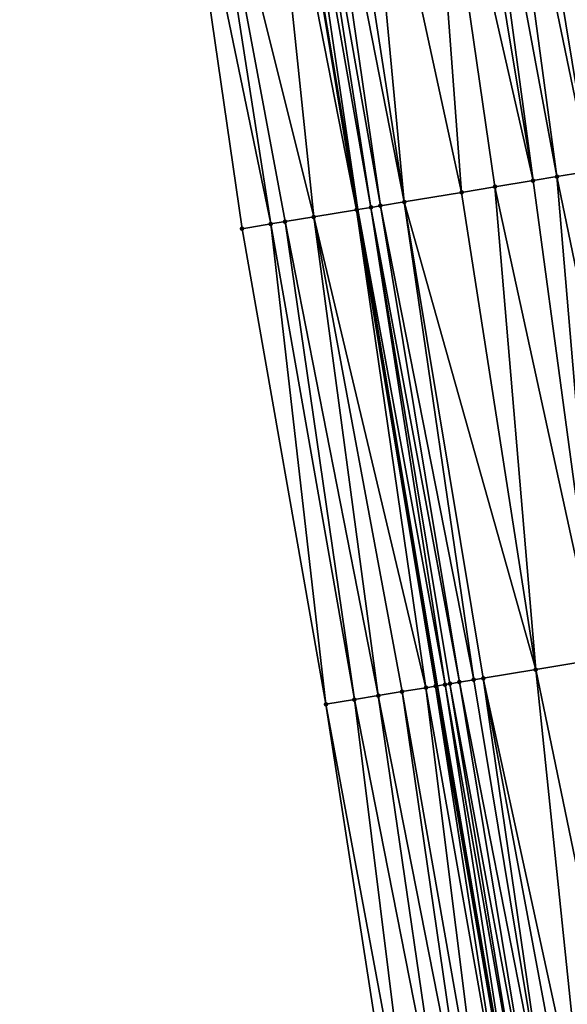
# Model space of a CAD drawing. Header units: feet. Extents: x 2004186 to 2014793, y 836912 to 864902.
# Tile 54 of 256: x 2010730 to 2010753, y 838591 to 838632. Entities that reach past the tile are written whole.
import ezdxf

# ---------------------------------------------------------------- set-up
doc = ezdxf.new("R2010")
doc.units = ezdxf.units.FT
doc.header["$LTSCALE"] = 100
doc.header["$MEASUREMENT"] = 0
for name, color, linetype, lineweight in [('EP_Travel Lane', 5, 'Continuous', 40), ('Road Shots', 4, 'Continuous', 200), ('Road X-Section', 30, 'Continuous', 13)]:
    doc.layers.add(name, color=color, linetype=linetype, lineweight=lineweight)
doc.layers.add('I-77 SB_MM21-27-Surface-Border', color=7, linetype='Continuous')
doc.layers.add('I-77 SB_MM21-27-Surface-TIN', color=7, linetype='Continuous')

msp = doc.modelspace()

# ---------------------------------------------------------------- linework, layer by layer
at = {"layer": 'EP_Travel Lane'}
msp.add_polyline3d([(2010790.555176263, 838348.026823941, 342.5122040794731), (2010787.249269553, 838367.7473778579, 342.1307494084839), (2010783.943146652, 838387.469221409, 341.7574747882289), (2010780.637050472, 838407.1909055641, 341.3788974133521), (2010777.331022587, 838426.9121823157, 341.0014914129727), (2010774.024954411, 838446.6336994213, 340.6289968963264), (2010770.719046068, 838466.3542630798, 340.2343788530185), (2010767.413055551, 838486.0753169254, 339.8620956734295), (2010764.106950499, 838505.7970540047, 339.4978887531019), (2010760.800932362, 838525.5182726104, 339.1176480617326), (2010757.492406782, 838545.2544487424, 338.7506357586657), (2010754.185841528, 838564.9789310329, 338.4236367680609), (2010750.879925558, 838584.6995401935, 338.0330145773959), (2010747.573860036, 838604.4210414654, 337.6480200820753), (2010744.267880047, 838624.1420325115, 337.2542997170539), (2010740.96174188, 838643.8639671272, 336.8907036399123), (2010737.655808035, 838663.5846829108, 336.5289589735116), (2010734.349612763, 838683.306958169, 336.1584794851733)], dxfattribs=at)
at = {"layer": 'I-77 SB_MM21-27-Surface-Border', "color": 3, "linetype": 'ByBlock', "lineweight": -2}
msp.add_polyline3d([(2010785.399530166, 838367.43895447, 342.0827334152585), (2010782.712663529, 838387.2638689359, 341.7142667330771), (2010778.447601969, 838406.8255313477, 341.2989162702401), (2010775.168972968, 838426.5513608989, 340.9214477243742), (2010770.114866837, 838445.981079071, 340.4777245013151), (2010765.455382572, 838465.4761702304, 340.0633350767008), (2010761.979475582, 838485.1691150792, 339.7032889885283), (2010758.503401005, 838504.8630682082, 339.3599463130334), (2010755.224700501, 838524.5893279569, 339.006064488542), (2010751.757560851, 838544.3023964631, 338.6235747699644), (2010748.689020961, 838564.0656136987, 338.2329847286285), (2010746.015823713, 838583.8927601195, 337.9434272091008), (2010742.948018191, 838603.6544517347, 337.5945387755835), (2010739.485770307, 838623.3496860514, 337.2063414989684), (2010736.615289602, 838643.1439801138, 336.8547446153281), (2010734.337000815, 838663.034767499, 336.496269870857), (2010730.282657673, 838682.6329244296, 336.1057350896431)], dxfattribs=at)
at = {"layer": 'I-77 SB_MM21-27-Surface-TIN', "color": 128, "linetype": 'ByBlock', "lineweight": -2}
for points in [[(2010752.991667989, 838645.8595386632, 337.1447732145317), (2010751.413266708, 838645.5975272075, 337.1015785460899), (2010754.67832209, 838625.8688909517, 337.4611249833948)], [(2010750.624042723, 838645.4666625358, 337.0879174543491), (2010749.834823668, 838645.335768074, 337.0725802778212), (2010753.88911227, 838625.7379406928, 337.443450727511)], [(2010751.413266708, 838645.5975272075, 337.1015785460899), (2010750.624042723, 838645.4666625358, 337.0879174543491), (2010754.67832209, 838625.8688909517, 337.4611249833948)], [(2010750.624042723, 838645.4666625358, 337.0879174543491), (2010753.88911227, 838625.7379406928, 337.443450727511), (2010754.67832209, 838625.8688909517, 337.4611249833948)], [(2010748.256418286, 838645.0737814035, 337.0307801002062), (2010747.07257829, 838644.8775086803, 337.0116547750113), (2010751.52143653, 838625.3453695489, 337.4054781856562)], [(2010748.848324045, 838645.1720038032, 337.0451835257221), (2010748.256418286, 838645.0737814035, 337.0307801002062), (2010751.52143653, 838625.3453695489, 337.4054781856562)], [(2010749.834823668, 838645.335768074, 337.0725802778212), (2010748.848324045, 838645.1720038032, 337.0451835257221), (2010752.507959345, 838625.5089936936, 337.4241437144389)], [(2010748.848324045, 838645.1720038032, 337.0451835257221), (2010751.52143653, 838625.3453695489, 337.4054781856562), (2010752.507959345, 838625.5089936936, 337.4241437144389)], [(2010749.834823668, 838645.335768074, 337.0725802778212), (2010752.507959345, 838625.5089936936, 337.4241437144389), (2010753.88911227, 838625.7379406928, 337.443450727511)], [(2010747.07257829, 838644.8775086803, 337.0116547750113), (2010744.310297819, 838644.4194613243, 336.9626591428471), (2010748.561860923, 838624.8545404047, 337.3518115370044)], [(2010747.07257829, 838644.8775086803, 337.0116547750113), (2010749.94299029, 838625.0836297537, 337.3787799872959), (2010751.52143653, 838625.3453695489, 337.4054781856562)], [(2010747.07257829, 838644.8775086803, 337.0116547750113), (2010748.561860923, 838624.8545404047, 337.3518115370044), (2010749.94299029, 838625.0836297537, 337.3787799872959)], [(2010743.126473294, 838644.223095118, 336.9382741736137), (2010742.337276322, 838644.0920672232, 336.9154296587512), (2010746.194230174, 838624.4616974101, 337.2992076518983)], [(2010744.310297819, 838644.4194613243, 336.9626591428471), (2010743.126473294, 838644.223095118, 336.9382741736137), (2010746.194230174, 838624.4616974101, 337.2992076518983)], [(2010744.310297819, 838644.4194613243, 336.9626591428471), (2010746.194230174, 838624.4616974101, 337.2992076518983), (2010748.561860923, 838624.8545404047, 337.3518115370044)], [(2010740.364196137, 838643.7650277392, 336.8881520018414), (2010744.221209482, 838624.1342984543, 337.2537675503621), (2010740.96174188, 838643.8639671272, 336.8907036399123)], [(2010741.350763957, 838643.9283799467, 336.8923648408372), (2010740.96174188, 838643.8639671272, 336.8907036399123), (2010744.267880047, 838624.1420325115, 337.2542997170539)], [(2010744.221209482, 838624.1342984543, 337.2537675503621), (2010744.267880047, 838624.1420325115, 337.2542997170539), (2010740.96174188, 838643.8639671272, 336.8907036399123)], [(2010741.745377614, 838643.9938022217, 336.8986293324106), (2010741.350763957, 838643.9283799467, 336.8923648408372), (2010744.813136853, 838624.2323902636, 337.2605170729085)], [(2010741.350763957, 838643.9283799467, 336.8923648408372), (2010744.267880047, 838624.1420325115, 337.2542997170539), (2010744.813136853, 838624.2323902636, 337.2605170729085)], [(2010741.745377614, 838643.9938022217, 336.8986293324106), (2010745.2077399, 838624.2978766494, 337.2699600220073), (2010742.337276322, 838644.0920672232, 336.9154296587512)], [(2010741.745377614, 838643.9938022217, 336.8986293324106), (2010744.813136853, 838624.2323902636, 337.2605170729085), (2010745.2077399, 838624.2978766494, 337.2699600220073)], [(2010742.337276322, 838644.0920672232, 336.9154296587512), (2010745.2077399, 838624.2978766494, 337.2699600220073), (2010746.194230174, 838624.4616974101, 337.2992076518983)], [(2010740.364196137, 838643.7650277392, 336.8881520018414), (2010737.601858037, 838643.307328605, 336.8587483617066), (2010742.445382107, 838623.8402965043, 337.2482379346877)], [(2010740.364196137, 838643.7650277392, 336.8881520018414), (2010742.445382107, 838623.8402965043, 337.2482379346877), (2010744.221209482, 838624.1342984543, 337.2537675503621)], [(2010737.601858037, 838643.307328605, 336.8587483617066), (2010736.615289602, 838643.1439801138, 336.8547446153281), (2010740.669574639, 838623.5461742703, 337.2362344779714)], [(2010736.615289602, 838643.1439801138, 336.8547446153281), (2010739.485770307, 838623.3496860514, 337.2063414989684), (2010740.669574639, 838623.5461742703, 337.2362344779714)], [(2010737.601858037, 838643.307328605, 336.8587483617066), (2010741.261500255, 838623.6442766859, 337.2435548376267), (2010742.445382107, 838623.8402965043, 337.2482379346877)], [(2010737.601858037, 838643.307328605, 336.8587483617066), (2010740.669574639, 838623.5461742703, 337.2362344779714), (2010741.261500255, 838623.6442766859, 337.2435548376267)], [(2010752.507959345, 838625.5089936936, 337.4241437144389), (2010751.52143653, 838625.3453695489, 337.4054781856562), (2010754.194455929, 838605.5192977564, 337.7820827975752)], [(2010753.88911227, 838625.7379406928, 337.443450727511), (2010752.507959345, 838625.5089936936, 337.4241437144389), (2010756.562119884, 838605.9119401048, 337.8238900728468)], [(2010752.507959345, 838625.5089936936, 337.4241437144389), (2010754.194455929, 838605.5192977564, 337.7820827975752), (2010756.562119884, 838605.9119401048, 337.8238900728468)], [(2010749.94299029, 838625.0836297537, 337.3787799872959), (2010748.561860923, 838624.8545404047, 337.3518115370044), (2010751.629489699, 838605.0939167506, 337.7357979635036)], [(2010751.52143653, 838625.3453695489, 337.4054781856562), (2010749.94299029, 838625.0836297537, 337.3787799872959), (2010754.194455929, 838605.5192977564, 337.7820827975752)], [(2010749.94299029, 838625.0836297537, 337.3787799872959), (2010751.629489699, 838605.0939167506, 337.7357979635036), (2010754.194455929, 838605.5192977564, 337.7820827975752)], [(2010748.561860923, 838624.8545404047, 337.3518115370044), (2010746.194230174, 838624.4616974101, 337.2992076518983), (2010751.629489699, 838605.0939167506, 337.7357979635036)], [(2010745.2077399, 838624.2978766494, 337.2699600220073), (2010744.813136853, 838624.2323902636, 337.2605170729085), (2010748.472662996, 838604.5700397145, 337.6610073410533)], [(2010746.194230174, 838624.4616974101, 337.2992076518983), (2010745.2077399, 838624.2978766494, 337.2699600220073), (2010749.064536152, 838604.6684591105, 337.6853885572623)], [(2010745.2077399, 838624.2978766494, 337.2699600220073), (2010748.472662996, 838604.5700397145, 337.6610073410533), (2010749.064536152, 838604.6684591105, 337.6853885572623)], [(2010746.194230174, 838624.4616974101, 337.2992076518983), (2010749.459132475, 838604.7339861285, 337.6970187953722), (2010751.629489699, 838605.0939167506, 337.7357979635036)], [(2010746.194230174, 838624.4616974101, 337.2992076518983), (2010749.064536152, 838604.6684591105, 337.6853885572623), (2010749.459132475, 838604.7339861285, 337.6970187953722)], [(2010741.261500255, 838623.6442766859, 337.2435548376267), (2010745.118364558, 838604.0144479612, 337.636848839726), (2010742.445382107, 838623.8402965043, 337.2482379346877)], [(2010744.221209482, 838624.1342984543, 337.2537675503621), (2010742.445382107, 838623.8402965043, 337.2482379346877), (2010747.091481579, 838604.341264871, 337.6509645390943)], [(2010742.445382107, 838623.8402965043, 337.2482379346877), (2010746.10491855, 838604.1778837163, 337.6453760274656), (2010747.091481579, 838604.341264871, 337.6509645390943)], [(2010742.445382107, 838623.8402965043, 337.2482379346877), (2010745.118364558, 838604.0144479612, 337.636848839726), (2010746.10491855, 838604.1778837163, 337.6453760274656)], [(2010744.221209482, 838624.1342984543, 337.2537675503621), (2010747.486120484, 838604.4065345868, 337.6487464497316), (2010744.267880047, 838624.1420325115, 337.2542997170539)], [(2010744.221209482, 838624.1342984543, 337.2537675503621), (2010747.091481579, 838604.341264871, 337.6509645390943), (2010747.486120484, 838604.4065345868, 337.6487464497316)], [(2010744.813136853, 838624.2323902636, 337.2605170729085), (2010744.267880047, 838624.1420325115, 337.2542997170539), (2010747.880762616, 838604.4717848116, 337.645479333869)], [(2010747.880762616, 838604.4717848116, 337.645479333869), (2010744.267880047, 838624.1420325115, 337.2542997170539), (2010747.573860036, 838604.4210414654, 337.6480200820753)], [(2010747.486120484, 838604.4065345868, 337.6487464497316), (2010747.573860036, 838604.4210414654, 337.6480200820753), (2010744.267880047, 838624.1420325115, 337.2542997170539)], [(2010744.813136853, 838624.2323902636, 337.2605170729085), (2010748.0780709, 838604.5044871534, 337.6480023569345), (2010748.472662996, 838604.5700397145, 337.6610073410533)], [(2010744.813136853, 838624.2323902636, 337.2605170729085), (2010747.880762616, 838604.4717848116, 337.645479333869), (2010748.0780709, 838604.5044871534, 337.6480023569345)], [(2010740.669574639, 838623.5461742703, 337.2362344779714), (2010739.485770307, 838623.3496860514, 337.2063414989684), (2010742.948018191, 838603.6544517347, 337.5945387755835)], [(2010741.261500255, 838623.6442766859, 337.2435548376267), (2010740.669574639, 838623.5461742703, 337.2362344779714), (2010744.131828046, 838603.8509065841, 337.622636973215)], [(2010740.669574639, 838623.5461742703, 337.2362344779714), (2010742.948018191, 838603.6544517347, 337.5945387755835), (2010744.131828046, 838603.8509065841, 337.622636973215)], [(2010741.261500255, 838623.6442766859, 337.2435548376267), (2010744.131828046, 838603.8509065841, 337.622636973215), (2010745.118364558, 838604.0144479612, 337.636848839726)], [(2010754.194455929, 838605.5192977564, 337.7820827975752), (2010751.629489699, 838605.0939167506, 337.7357979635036), (2010755.683721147, 838585.4964347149, 338.1273858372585)], [(2010751.629489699, 838605.0939167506, 337.7357979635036), (2010749.459132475, 838604.7339861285, 337.6970187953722), (2010753.71068346, 838585.1691384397, 338.0890289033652)], [(2010751.629489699, 838605.0939167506, 337.7357979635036), (2010753.71068346, 838585.1691384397, 338.0890289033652), (2010755.683721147, 838585.4964347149, 338.1273858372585)], [(2010749.459132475, 838604.7339861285, 337.6970187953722), (2010749.064536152, 838604.6684591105, 337.6853885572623), (2010752.329535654, 838584.9401605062, 338.0688746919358)], [(2010749.459132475, 838604.7339861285, 337.6970187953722), (2010753.118761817, 838585.0710120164, 338.0807522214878), (2010753.71068346, 838585.1691384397, 338.0890289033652)], [(2010749.459132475, 838604.7339861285, 337.6970187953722), (2010752.329535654, 838584.9401605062, 338.0688746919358), (2010753.118761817, 838585.0710120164, 338.0807522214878)], [(2010747.091481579, 838604.341264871, 337.6509645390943), (2010746.10491855, 838604.1778837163, 337.6453760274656), (2010749.567257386, 838584.4820998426, 338.0231461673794)], [(2010747.486120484, 838604.4065345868, 337.6487464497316), (2010747.091481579, 838604.341264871, 337.6509645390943), (2010750.553807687, 838584.6455579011, 338.0324937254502)], [(2010747.091481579, 838604.341264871, 337.6509645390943), (2010749.567257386, 838584.4820998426, 338.0231461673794), (2010750.553807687, 838584.6455579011, 338.0324937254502)], [(2010747.486120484, 838604.4065345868, 337.6487464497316), (2010750.879925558, 838584.6995401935, 338.0330145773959), (2010747.573860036, 838604.4210414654, 337.6480200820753)], [(2010747.486120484, 838604.4065345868, 337.6487464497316), (2010750.553807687, 838584.6455579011, 338.0324937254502), (2010750.879925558, 838584.6995401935, 338.0330145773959)], [(2010747.880762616, 838604.4717848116, 337.645479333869), (2010747.573860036, 838604.4210414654, 337.6480200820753), (2010750.948437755, 838584.7108810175, 338.0331240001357)], [(2010750.948437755, 838584.7108810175, 338.0331240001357), (2010747.573860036, 838604.4210414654, 337.6480200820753), (2010750.879925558, 838584.6995401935, 338.0330145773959)], [(2010748.0780709, 838604.5044871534, 337.6480023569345), (2010747.880762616, 838604.4717848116, 337.645479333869), (2010751.34305312, 838584.7762929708, 338.0383489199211)], [(2010747.880762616, 838604.4717848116, 337.645479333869), (2010750.948437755, 838584.7108810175, 338.0331240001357), (2010751.34305312, 838584.7762929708, 338.0383489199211)], [(2010748.472662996, 838604.5700397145, 337.6610073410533), (2010748.0780709, 838604.5044871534, 337.6480023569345), (2010751.737650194, 838584.8418154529, 338.0492904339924)], [(2010748.0780709, 838604.5044871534, 337.6480023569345), (2010751.34305312, 838584.7762929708, 338.0383489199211), (2010751.737650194, 838584.8418154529, 338.0492904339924)], [(2010749.064536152, 838604.6684591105, 337.6853885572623), (2010748.472662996, 838604.5700397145, 337.6610073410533), (2010752.329535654, 838584.9401605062, 338.0688746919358)], [(2010748.472662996, 838604.5700397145, 337.6610073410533), (2010751.737650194, 838584.8418154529, 338.0492904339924), (2010752.329535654, 838584.9401605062, 338.0688746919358)], [(2010745.118364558, 838604.0144479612, 337.636848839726), (2010744.131828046, 838603.8509065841, 337.622636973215), (2010747.988830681, 838584.2202420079, 337.9913840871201)], [(2010746.10491855, 838604.1778837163, 337.6453760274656), (2010745.118364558, 838604.0144479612, 337.636848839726), (2010748.975336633, 838584.38396804, 338.0145912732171)], [(2010745.118364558, 838604.0144479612, 337.636848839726), (2010747.988830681, 838584.2202420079, 337.9913840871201), (2010748.975336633, 838584.38396804, 338.0145912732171)], [(2010746.10491855, 838604.1778837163, 337.6453760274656), (2010748.975336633, 838584.38396804, 338.0145912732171), (2010749.567257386, 838584.4820998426, 338.0231461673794)], [(2010744.131828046, 838603.8509065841, 337.622636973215), (2010742.948018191, 838603.6544517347, 337.5945387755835), (2010746.607717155, 838583.991056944, 337.9605170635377)], [(2010742.948018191, 838603.6544517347, 337.5945387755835), (2010746.015823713, 838583.8927601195, 337.9434272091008), (2010746.607717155, 838583.991056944, 337.9605170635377)], [(2010744.131828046, 838603.8509065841, 337.622636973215), (2010746.607717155, 838583.991056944, 337.9605170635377), (2010747.988830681, 838584.2202420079, 337.9913840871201)]]:
    msp.add_3dface(points, dxfattribs=at)
at = {"layer": 'Road Shots', "lineweight": 100}
for p in [(2010752.507959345, 838625.5089936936, 337.4241437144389), (2010749.94299029, 838625.0836297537, 337.3787799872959), (2010751.52143653, 838625.3453695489, 337.4054781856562), (2010748.561860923, 838624.8545404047, 337.3518115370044), (2010745.2077399, 838624.2978766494, 337.2699600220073), (2010746.194230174, 838624.4616974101, 337.2992076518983), (2010742.445382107, 838623.8402965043, 337.2482379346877), (2010744.221209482, 838624.1342984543, 337.2537675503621), (2010744.813136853, 838624.2323902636, 337.2605170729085), (2010740.669574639, 838623.5461742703, 337.2362344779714), (2010741.261500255, 838623.6442766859, 337.2435548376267), (2010739.485770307, 838623.3496860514, 337.2063414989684), (2010751.629489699, 838605.0939167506, 337.7357979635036), (2010749.459132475, 838604.7339861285, 337.6970187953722), (2010747.091481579, 838604.341264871, 337.6509645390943), (2010747.486120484, 838604.4065345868, 337.6487464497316), (2010747.880762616, 838604.4717848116, 337.645479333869), (2010748.0780709, 838604.5044871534, 337.6480023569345), (2010748.472662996, 838604.5700397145, 337.6610073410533), (2010749.064536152, 838604.6684591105, 337.6853885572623), (2010745.118364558, 838604.0144479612, 337.636848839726), (2010746.10491855, 838604.1778837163, 337.6453760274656), (2010742.948018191, 838603.6544517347, 337.5945387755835), (2010744.131828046, 838603.8509065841, 337.622636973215)]:
    msp.add_point(p, dxfattribs=at)
at = {"layer": 'Road X-Section', "extrusion": (0.1632483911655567, -0.9864052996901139, 0.0188294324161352), "elevation": -498966.1810651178, "flags": 128}
msp.add_lwpolyline([(2120683.97264535, 9734.182093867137), (2120685.17264535, 9734.211992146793), (2120685.77264535, 9734.219313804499), (2120686.972645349, 9734.223997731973), (2120688.77264535, 9734.229528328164), (2120689.37264535, 9734.23627904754), (2120689.77264535, 9734.245723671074), (2120690.77264535, 9734.27497648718), (2120693.17264535, 9734.327589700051), (2120694.572645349, 9734.354562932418), (2120696.17264535, 9734.381265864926), (2120697.17264535, 9734.399934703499), (2120698.57264535, 9734.419245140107), (2120699.37264535, 9734.436922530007), (2120701.57264535, 9734.50570350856), (2120702.37264535, 9734.522523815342), (2120703.97264535, 9734.554450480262), (2120705.572645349, 9734.578498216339), (2120706.37264535, 9734.594910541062), (2120707.37264535, 9734.618302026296), (2120709.37264535, 9734.652573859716), (2120710.17264535, 9734.664304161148), (2120711.77264535, 9734.699917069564), (2120712.57264535, 9734.71207367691), (2120713.17264535, 9734.713985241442), (2120714.17264535, 9734.705745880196), (2120714.97264535, 9734.693826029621), (2120716.97264535, 9734.653650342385), (2120719.37264535, 9734.609032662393), (2120719.97264535, 9734.600569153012), (2120720.97264535, 9734.591522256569), (2120722.57264535, 9734.56936621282), (2120723.572645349, 9734.546460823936), (2120724.57264535, 9734.526318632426), (2120724.97264535, 9734.514771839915), (2120725.572645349, 9734.491576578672), (2120725.77264535, 9734.486146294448), (2120726.37264535, 9734.476213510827), (2120726.77264535, 9734.464529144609), (2120727.77264535, 9734.427512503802), (2120728.37264535, 9734.400652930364), (2120729.57264535, 9734.336576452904), (2120731.572645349, 9734.240342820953), (2120732.37264535, 9734.198107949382)], dxfattribs=at)
at = {"layer": 'Road X-Section', "extrusion": (0.1632483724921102, -0.9864053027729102, 0.01882943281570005), "elevation": -498946.2211982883, "flags": 128}
msp.add_lwpolyline([(2120684.163198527, 9734.194659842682), (2120685.363198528, 9734.222763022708), (2120686.363198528, 9734.23697740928), (2120687.363198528, 9734.245506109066), (2120688.363198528, 9734.251095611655), (2120688.763198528, 9734.248877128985), (2120689.163198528, 9734.24560943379), (2120689.363198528, 9734.248132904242), (2120689.763198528, 9734.261140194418), (2120690.363198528, 9734.285525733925), (2120690.763198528, 9734.297158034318), (2120692.963198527, 9734.335944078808), (2120695.563198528, 9734.38223712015), (2120697.963198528, 9734.424051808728), (2120699.763198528, 9734.458076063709), (2120700.763198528, 9734.48436048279), (2120701.163198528, 9734.4954435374), (2120701.963198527, 9734.509816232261), (2120702.763198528, 9734.52725911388), (2120704.363198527, 9734.551546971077), (2120705.563198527, 9734.574921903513), (2120706.363198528, 9734.587604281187), (2120707.363198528, 9734.613193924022), (2120708.763198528, 9734.63589465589), (2120709.763198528, 9734.656667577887), (2120710.763198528, 9734.676272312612), (2120711.963198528, 9734.700787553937), (2120712.563198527, 9734.711421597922), (2120712.963198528, 9734.713932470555), (2120713.763198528, 9734.715653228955), (2120713.963198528, 9734.714271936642), (2120715.363198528, 9734.690571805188), (2120717.363198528, 9734.651157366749), (2120719.163198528, 9734.617966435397), (2120720.363198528, 9734.601122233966), (2120721.763198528, 9734.583730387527), (2120722.363198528, 9734.573838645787), (2120722.963198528, 9734.56659130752), (2120724.163198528, 9734.53720567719), (2120724.763198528, 9734.519605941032), (2120724.963198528, 9734.51463186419), (2120725.163198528, 9734.507525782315), (2120725.563198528, 9734.490507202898), (2120725.763198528, 9734.485052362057), (2120725.963198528, 9734.482244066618), (2120726.363198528, 9734.480245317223), (2120726.563198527, 9734.475004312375), (2120727.363198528, 9734.43864675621), (2120727.963198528, 9734.417632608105), (2120728.363198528, 9734.398648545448), (2120728.963198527, 9734.364553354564), (2120729.763198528, 9734.323955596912), (2120730.363198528, 9734.29730800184), (2120731.163198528, 9734.255641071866), (2120731.563198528, 9734.235623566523), (2120731.963198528, 9734.213181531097), (2120732.563198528, 9734.184216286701)], dxfattribs=at)
at = {"layer": 'Road X-Section', "extrusion": (0.1632459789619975, -0.9863908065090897, 0.01959405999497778), "elevation": -498918.6188243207, "flags": 128}
msp.add_lwpolyline([(2120683.965944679, 10115.72681475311), (2120684.56594468, 10115.74390788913), (2120685.965944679, 10115.77478083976), (2120686.965944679, 10115.79799248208), (2120687.56594468, 10115.80654901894), (2120688.565944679, 10115.81589837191), (2120688.965944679, 10115.81652876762), (2120689.365944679, 10115.8217546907), (2120689.765944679, 10115.83269830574), (2120690.365944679, 10115.85228632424), (2120691.16594468, 10115.86416613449), (2120691.765944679, 10115.87244440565), (2120693.765944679, 10115.9108087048), (2120695.765944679, 10115.95053582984), (2120696.365944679, 10115.96346859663), (2120696.965944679, 10115.97591380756), (2120698.765944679, 10116.01706357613), (2120700.165944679, 10116.04552146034), (2120700.56594468, 10116.05556295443), (2120700.965944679, 10116.06859666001), (2120701.565944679, 10116.07980716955), (2120701.965944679, 10116.08639909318), (2120702.56594468, 10116.1009856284), (2120703.965944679, 10116.12601944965), (2120704.765944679, 10116.13859519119), (2120706.565944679, 10116.17487903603), (2120707.56594468, 10116.19658275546), (2120709.165944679, 10116.22268571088), (2120710.765944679, 10116.25716149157), (2120712.165944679, 10116.28977924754), (2120712.765944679, 10116.29892671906), (2120713.165944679, 10116.29661355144), (2120713.365944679, 10116.29318753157), (2120713.765944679, 10116.29599538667), (2120713.965944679, 10116.29517548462), (2120715.16594468, 10116.27109171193), (2120716.76594468, 10116.2397655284), (2120717.165944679, 10116.22933796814), (2120717.965944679, 10116.21696033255), (2120719.165944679, 10116.19814076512), (2120720.365944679, 10116.18556297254), (2120721.365944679, 10116.16931279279), (2120722.16594468, 10116.15998463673), (2120722.565944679, 10116.15270352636), (2120722.965944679, 10116.14360820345), (2120723.565944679, 10116.13342027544), (2120724.365944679, 10116.11380946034), (2120724.965944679, 10116.09719158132), (2120725.16594468, 10116.08990533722), (2120725.365944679, 10116.07919382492), (2120725.565944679, 10116.07210543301), (2120725.765944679, 10116.07136547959), (2120726.165944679, 10116.07523710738), (2120726.365944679, 10116.07159516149), (2120726.965944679, 10116.0473561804), (2120728.56594468, 10115.97311501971), (2120729.165944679, 10115.94045426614), (2120730.565944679, 10115.87834768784), (2120731.765944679, 10115.81637240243), (2120732.36594468, 10115.78812220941), (2120732.965944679, 10115.75673115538)], dxfattribs=at)

doc.saveas('drawing.dxf')
